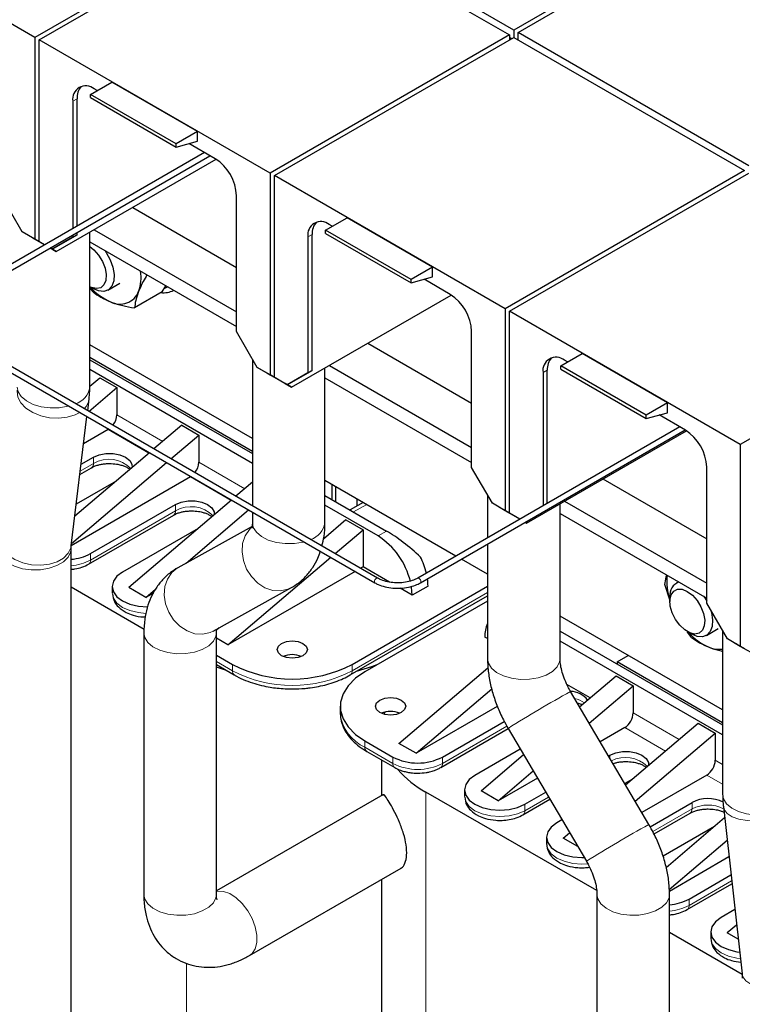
# Model space of a CAD drawing. Header units: millimetres. Extents: x 5 to 418, y 2 to 292.
# Tile 28 of 36: x 337 to 356, y 113 to 140. Entities that reach past the tile are written whole.
import ezdxf

# ---------------------------------------------------------------- set-up
doc = ezdxf.new("R2010")
doc.units = ezdxf.units.MM

msp = doc.modelspace()

# ---------------------------------------------------------------- linework, layer by layer
at = {"color": 7, "linetype": 'Continuous', "lineweight": 25}
for p, q in [((356.5694, 142.9111), (350.2109, 139.2404)), ((350.324, 139.1751), (356.6826, 142.8458)), ((337.5396, 139.0445), (331.4302, 142.5713)), ((343.8752, 142.702), (337.5396, 139.0445)), ((337.6527, 138.9791), (343.9884, 142.6367)), ((343.9884, 142.6367), (350.0978, 139.1098)), ((350.2109, 139.2404), (344.1015, 142.7673)), ((350.2109, 139.2404), (350.2109, 139.0445)), ((337.5396, 139.0445), (337.5396, 133.701)), ((337.6527, 133.6357), (337.6527, 138.9791)), ((343.7621, 135.4523), (337.6527, 138.9791)), ((350.0978, 139.1098), (343.7621, 135.4523)), ((343.8752, 135.387), (350.2109, 139.0445)), ((350.0978, 139.1098), (350.0978, 138.9791)), ((350.1543, 139.0118), (350.0978, 139.0444)), ((350.2109, 139.0445), (356.3203, 135.5176)), ((356.4334, 135.6482), (350.324, 139.1751)), ((350.324, 138.9791), (350.324, 139.1751)), ((339.0103, 137.5357), (339.576, 137.8623)), ((339.1856, 137.6369), (339.1065, 137.6826)), ((341.8388, 136.556), (339.576, 137.8623)), ((338.654, 134.049), (338.654, 137.4213)), ((341.2731, 136.2295), (339.0103, 137.5357)), ((339.0103, 137.4495), (339.0103, 137.5357)), ((339.0103, 137.4495), (341.2731, 136.1432)), ((338.5408, 137.3559), (338.5408, 133.9837)), ((341.8388, 136.556), (341.2731, 136.2295)), ((341.8388, 136.2948), (341.8388, 136.556)), ((341.2731, 136.1432), (341.8388, 136.2948)), ((341.2731, 136.1432), (341.2731, 136.2295)), ((342.3083, 135.8343), (341.6146, 136.2347)), ((342.0274, 135.9964), (335.6565, 132.3186)), ((335.7285, 132.1939), (342.1714, 135.9133)), ((338.1052, 133.3744), (342.3366, 135.8171)), ((327.9137, 135.3575), (346.5369, 124.6065)), ((346.6089, 124.7312), (327.9857, 135.4822)), ((343.7621, 135.4523), (343.7621, 130.1088)), ((343.8752, 130.0435), (343.8752, 135.387)), ((349.9846, 131.8601), (343.8752, 135.387)), ((356.3203, 135.5176), (349.9846, 131.8601)), ((350.0978, 131.7948), (356.4334, 135.4523)), ((337.2001, 133.897), (336.6514, 134.8474)), ((342.874, 131.2552), (342.874, 134.8545)), ((340.1269, 134.5415), (342.874, 132.9556)), ((345.2329, 133.9435), (345.7986, 134.2701)), ((348.0613, 132.9639), (345.7986, 134.2701)), ((345.4082, 134.0447), (345.329, 134.0904)), ((337.5396, 133.701), (337.2001, 133.897)), ((337.4264, 133.7663), (337.2001, 133.897)), ((337.483, 133.7337), (337.4264, 133.7663)), ((337.6527, 133.6357), (337.483, 133.7337)), ((337.9921, 133.4397), (338.654, 133.8219)), ((338.5408, 133.7566), (337.9921, 133.4398)), ((338.654, 133.8219), (338.5408, 133.7566)), ((338.5408, 133.8174), (338.5408, 133.7566)), ((338.654, 133.8219), (338.654, 133.8827)), ((338.9917, 129.7875), (338.9917, 133.8861)), ((339.1085, 133.9536), (342.874, 131.7798)), ((344.7634, 133.7638), (344.7634, 130.1644)), ((344.8765, 130.2298), (344.8765, 133.8291)), ((347.4956, 132.6373), (345.2329, 133.9435)), ((345.2329, 133.8573), (345.2329, 133.9435)), ((345.2329, 133.8573), (347.4956, 132.551)), ((337.7953, 133.5533), (337.5396, 133.701)), ((337.7953, 133.5533), (337.6527, 133.6357)), ((337.7954, 133.5533), (337.6527, 133.6357)), ((337.7954, 133.5533), (337.6527, 133.6357)), ((338.1052, 133.3744), (337.9393, 133.4702)), ((337.9921, 133.4398), (337.9394, 133.4702)), ((337.9394, 133.4702), (338.1052, 133.3744)), ((337.9921, 133.4397), (337.9394, 133.4702)), ((338.9917, 133.629), (342.874, 131.3879)), ((337.9921, 133.4398), (337.9921, 133.4397)), ((348.0613, 132.9639), (347.4956, 132.6373)), ((348.0613, 132.7026), (348.0613, 132.9639)), ((347.4956, 132.551), (348.0613, 132.7026)), ((338.9917, 132.4419), (339.0691, 132.3973)), ((339.0802, 132.3055), (338.9917, 132.4145)), ((339.4692, 132.3576), (339.7837, 132.5392)), ((340.9088, 132.3076), (341.0013, 132.4689)), ((347.4956, 132.551), (347.4956, 132.6373)), ((348.5308, 132.2421), (347.8372, 132.6425)), ((340.9088, 132.3076), (340.1755, 131.8842)), ((344.3278, 129.7822), (348.5591, 132.2249)), ((362.5429, 131.9254), (356.2072, 128.2679)), ((349.9846, 131.8601), (349.9846, 126.5166)), ((350.0978, 126.4513), (350.0978, 131.7948)), ((356.2072, 128.2679), (350.0978, 131.7948)), ((343.4227, 130.3048), (342.874, 131.2552)), ((349.0965, 127.663), (349.0965, 131.2623)), ((343.2942, 128.4266), (338.9917, 130.9104)), ((346.3494, 130.9493), (349.0965, 129.3634)), ((351.4554, 130.3513), (352.0211, 130.6779)), ((354.2838, 129.3717), (352.0211, 130.6779)), ((343.2942, 128.0869), (338.9917, 130.5707)), ((338.9917, 130.5119), (343.2942, 128.0281)), ((343.2942, 130.5272), (343.2942, 126.6448)), ((345.331, 130.3614), (349.0965, 128.1876)), ((353.7182, 129.0451), (351.4554, 130.3513)), ((351.4554, 130.2651), (351.4554, 130.3513)), ((351.6307, 130.4525), (351.5516, 130.4982)), ((343.2942, 127.7669), (338.9917, 130.2507)), ((343.7621, 130.1088), (343.4227, 130.3048)), ((343.649, 130.1741), (343.4227, 130.3048)), ((343.7055, 130.1415), (343.649, 130.1741)), ((343.8752, 130.0435), (343.7055, 130.1415)), ((344.0449, 129.9455), (343.7621, 130.1088)), ((344.2146, 129.8476), (344.8765, 130.2298)), ((344.7634, 130.1644), (344.2146, 129.8476)), ((344.8765, 130.2298), (344.7634, 130.1644)), ((345.2142, 126.1953), (345.2142, 130.2939)), ((350.9859, 130.1716), (350.9859, 126.6465)), ((351.099, 126.7118), (351.099, 130.2369)), ((351.4554, 130.2651), (353.7182, 128.9588)), ((338.9917, 129.8112), (339.2536, 130.0342)), ((339.2536, 130.0342), (339.7061, 129.7729)), ((344.0449, 129.9455), (343.8752, 130.0435)), ((344.2146, 129.8476), (343.8752, 130.0435)), ((344.1581, 129.8802), (343.8752, 130.0435)), ((344.045, 129.9455), (344.0449, 129.9455)), ((344.1581, 129.8802), (344.3278, 129.7822)), ((344.3278, 129.7822), (344.1581, 129.8802)), ((344.2146, 129.8476), (344.1581, 129.8802)), ((344.2146, 129.8476), (344.2146, 129.8476)), ((345.2142, 130.0369), (349.0965, 127.7957)), ((338.9664, 129.1432), (339.7061, 129.7729)), ((339.7061, 129.7729), (339.7061, 129.0544)), ((338.9349, 129.1613), (338.973, 129.4734)), ((354.2838, 129.3717), (353.7182, 129.0451)), ((354.2838, 129.1104), (354.2838, 129.3717)), ((353.7182, 128.9588), (354.2838, 129.1104)), ((353.7182, 128.9588), (353.7182, 129.0451)), ((354.7534, 128.6499), (354.0597, 129.0503)), ((338.4984, 125.5839), (338.916, 129.006)), ((341.4258, 128.7802), (340.6861, 128.1504)), ((341.4258, 128.7802), (341.8784, 128.5189)), ((339.4799, 128.6625), (338.8282, 128.2863)), ((339.495, 128.6718), (339.4799, 128.6625)), ((341.1386, 127.8892), (341.8784, 128.5189)), ((341.8784, 128.5189), (341.8784, 127.8004)), ((354.6048, 128.7356), (347.6683, 124.7312)), ((347.7403, 124.6065), (354.7488, 128.6525)), ((350.5503, 126.19), (354.7817, 128.6327)), ((356.2072, 128.2679), (356.2072, 122.9244)), ((340.5697, 128.0513), (338.5943, 126.3695)), ((338.5063, 125.6481), (341.0223, 127.7901)), ((338.7622, 127.7452), (339.0895, 127.9342)), ((338.7292, 127.4752), (339.0398, 127.6545)), ((349.6452, 126.7126), (349.0965, 127.663)), ((355.319, 124.0708), (355.319, 127.6701)), ((341.6521, 127.4085), (338.499, 125.5882)), ((339.6856, 127.2986), (338.6336, 126.6913)), ((341.6521, 127.4085), (341.6672, 127.4178)), ((343.2942, 127.2675), (342.8583, 126.8964)), ((348.6819, 125.3164), (345.2142, 127.3182)), ((345.4026, 126.811), (345.4026, 127.2095)), ((352.572, 127.3571), (355.319, 125.7712)), ((345.4931, 127.1572), (345.4931, 126.7588)), ((349.5168, 126.935), (349.5168, 125.7984)), ((339.0103, 125.3805), (341.2618, 126.6802)), ((342.7419, 126.7973), (340.0229, 124.4824)), ((345.2142, 126.9197), (346.8451, 125.9783)), ((346.2271, 126.7335), (345.8797, 126.5356)), ((346.0588, 126.8307), (346.0588, 126.6376)), ((349.9846, 126.5166), (349.6452, 126.7126)), ((349.8715, 126.5819), (349.6452, 126.7126)), ((351.4368, 122.6031), (351.4368, 126.7018)), ((351.5536, 126.7692), (355.319, 124.5954)), ((341.5373, 125.1252), (343.1945, 126.5361)), ((343.2942, 126.4785), (343.2942, 126.1953)), ((346.6188, 125.8477), (345.2142, 126.6585)), ((349.9281, 126.5493), (349.8715, 126.5819)), ((350.0978, 126.4513), (349.9281, 126.5493)), ((350.2675, 126.3533), (349.9846, 126.5166)), ((350.2675, 126.3533), (350.0978, 126.4513)), ((350.3728, 126.2925), (350.0978, 126.4513)), ((350.3728, 126.2925), (350.0978, 126.4513)), ((351.4368, 126.4447), (355.319, 124.2035)), ((338.9606, 125.1008), (341.2121, 126.4005)), ((345.7703, 126.2722), (345.1747, 125.7652)), ((345.7703, 126.2722), (346.2228, 126.0109)), ((350.2675, 126.3533), (350.2675, 126.3533)), ((350.5168, 126.2094), (350.5503, 126.19)), ((350.5503, 126.19), (350.5168, 126.2094)), ((341.8579, 126.0446), (339.8589, 124.8907)), ((343.2861, 126.0974), (341.3208, 125.0049)), ((345.4831, 125.3812), (346.2228, 126.0109)), ((346.2228, 126.0109), (346.2228, 125.0311)), ((349.5168, 125.6321), (349.5168, 122.6031)), ((338.4939, 103.1997), (338.4939, 125.5023)), ((342.6477, 122.9672), (345.3667, 125.2821)), ((349.5168, 124.8344), (348.8259, 125.2332)), ((346.0122, 124.9095), (342.6477, 122.9672)), ((346.2228, 125.0311), (346.1562, 124.9926)), ((346.9236, 124.6265), (346.2228, 125.0311)), ((354.5707, 124.6355), (354.5084, 124.5995)), ((340.4269, 123.3739), (338.4939, 124.4898)), ((339.5847, 124.5086), (339.5847, 124.3387)), ((340.4755, 124.2212), (340.0229, 124.4824)), ((340.4755, 124.2212), (340.73, 124.4379)), ((340.6741, 124.3358), (340.4755, 124.2212)), ((342.2537, 123.3268), (344.314, 124.4721)), ((345.9343, 122.448), (349.5168, 124.5161)), ((347.5239, 124.28), (347.2051, 124.464)), ((347.9425, 124.5216), (347.5239, 124.28)), ((354.3427, 124.1599), (354.2135, 124.559)), ((345.8846, 122.1682), (349.5168, 124.265)), ((349.5168, 124.1242), (346.2737, 122.252)), ((354.3427, 124.2332), (354.3427, 124.113)), ((355.8678, 123.1204), (355.319, 124.0708)), ((355.7393, 121.2422), (351.4368, 123.726)), ((342.4177, 123.4179), (342.3453, 123.3563)), ((351.4368, 123.3275), (355.7393, 120.8437)), ((354.8042, 123.3136), (354.9083, 123.2535)), ((355.3083, 123.2138), (355.6229, 123.3954)), ((355.7393, 123.3428), (355.7393, 119.0109)), ((340.4206, 123.2817), (340.4206, 116.3574)), ((342.3406, 116.3574), (342.3406, 123.2817)), ((342.6477, 122.9672), (342.3406, 123.1445)), ((349.5168, 123.1295), (349.4472, 123.1697)), ((355.7393, 120.5825), (351.4368, 123.0663)), ((356.2072, 122.9244), (355.8678, 123.1204)), ((356.094, 122.9897), (355.8678, 123.1204)), ((356.1506, 122.9571), (356.094, 122.9897)), ((356.3203, 122.8591), (356.1506, 122.9571)), ((356.49, 122.7611), (356.2072, 122.9244)), ((342.3406, 122.6938), (342.7665, 122.448)), ((352.9488, 122.5134), (353.2431, 122.6833)), ((355.7393, 120.9025), (352.9488, 122.5134)), ((352.9488, 122.5134), (352.9488, 122.4547)), ((342.3406, 122.4428), (342.8162, 122.1682)), ((342.6106, 122.2869), (342.3406, 122.3713)), ((347.1732, 120.3547), (349.5291, 122.3604)), ((351.9547, 121.3222), (352.9205, 122.1444)), ((352.9205, 122.1444), (353.3731, 121.8832)), ((347.6257, 120.0934), (349.6284, 121.7985)), ((352.2347, 121.5605), (351.6194, 121.9157)), ((353.7883, 118.2085), (351.7161, 121.7275)), ((352.2083, 120.8915), (353.3731, 121.8832)), ((353.3731, 121.8832), (353.3731, 121.1646)), ((345.6177, 121.3376), (345.6177, 121.1678)), ((349.7766, 121.3351), (347.6257, 120.0934)), ((345.6177, 121.1678), (345.6181, 121.1417)), ((346.7836, 121.1284), (346.8038, 121.1862)), ((348.3272, 119.9955), (349.9601, 120.9382)), ((348.2775, 119.7157), (350.0649, 120.7476)), ((350.0616, 120.7532), (352.1338, 117.2342)), ((353.1468, 120.7727), (352.4986, 120.3985)), ((353.1719, 119.2551), (355.0928, 120.8904)), ((355.0928, 120.8904), (355.5453, 120.6292)), ((346.2737, 120.4233), (347.0148, 119.9955)), ((353.4255, 118.8245), (355.5453, 120.6292)), ((355.5453, 120.6292), (355.5453, 119.9106)), ((347.6257, 120.0934), (347.1732, 120.3547)), ((350.3851, 120.2038), (349.1814, 119.5089)), ((346.3235, 120.1435), (347.0645, 119.7157)), ((346.7144, 119.9179), (346.7144, 118.9773)), ((349.3454, 119.1007), (350.4706, 120.0586)), ((352.7196, 120.0232), (352.7565, 120.0445)), ((349.798, 118.8394), (350.7242, 119.628)), ((350.8358, 119.4385), (349.798, 118.8394)), ((353.3526, 119.4089), (353.1502, 119.292)), ((355.319, 119.5187), (353.6008, 118.5268)), ((348.9072, 119.1268), (348.9072, 118.957)), ((346.7435, 118.9941), (342.3406, 116.4523)), ((352.4055, 116.4589), (347.8859, 119.0679)), ((349.798, 118.8394), (349.3454, 119.1007)), ((350.4554, 118.465), (351.1671, 118.8759)), ((350.5051, 118.7447), (351.0568, 119.0632)), ((353.8201, 118.1505), (354.9287, 118.7905)), ((355.758, 118.6828), (356.253, 114.2528)), ((351.4873, 118.3321), (351.3536, 118.2549)), ((353.9232, 117.9589), (354.879, 118.5107)), ((355.7916, 118.382), (354.2449, 117.0652)), ((355.5248, 118.1549), (354.1626, 117.3685)), ((351.0794, 117.8728), (351.0794, 117.703)), ((351.5176, 117.8467), (351.6878, 117.9916)), ((351.9047, 117.6232), (351.5176, 117.8467)), ((354.3284, 116.4898), (355.8576, 117.7916)), ((355.9069, 117.35), (354.3302, 116.4398)), ((343.2182, 114.742), (347.2278, 117.0567)), ((354.8495, 116.2367), (355.9597, 116.8776)), ((346.7144, 116.7603), (346.7144, 98.4541)), ((354.7998, 115.957), (355.986, 116.6418)), ((352.4131, 116.3585), (352.4131, 95.1643)), ((354.3331, 92.9463), (354.3331, 116.3585)), ((356.0625, 115.9573), (355.6981, 115.7469)), ((356.1082, 115.5482), (355.8621, 115.3387)), ((356.2542, 114.237), (354.3331, 115.3461)), ((355.4239, 115.3648), (355.4239, 115.195)), ((356.1502, 115.1724), (355.8621, 115.3387))]:
    msp.add_line(p, q, dxfattribs=at)
at = {"color": 7, "linetype": 'Continuous', "lineweight": 18}
for p, q in [((338.654, 137.4213), (338.5408, 137.3559)), ((344.8765, 133.8291), (344.7634, 133.7638)), ((351.099, 130.2369), (350.9859, 130.1716)), ((339.7061, 129.0544), (340.9229, 128.352)), ((340.5571, 128.0406), (339.4799, 128.6625)), ((339.0895, 127.7644), (338.7399, 127.5625)), ((339.0895, 127.7644), (339.0895, 127.9342)), ((341.8784, 127.8004), (343.0951, 127.098)), ((342.7293, 126.7866), (341.6521, 127.4085)), ((341.2618, 126.5104), (341.2618, 126.6802)), ((346.3204, 126.6797), (345.973, 126.4817)), ((341.2618, 126.5104), (339.0103, 125.2107)), ((346.8451, 125.9783), (346.6188, 125.8477)), ((339.0103, 125.2107), (339.0103, 125.3805)), ((349.5168, 124.3462), (345.9343, 122.2781)), ((342.7665, 122.2781), (342.3406, 122.524)), ((342.7665, 122.448), (342.7665, 122.2781)), ((345.9343, 122.2781), (345.9343, 122.448)), ((353.3731, 121.1646), (354.5898, 120.4622)), ((350.0309, 120.8092), (348.3272, 119.8256)), ((354.2241, 120.1508), (353.1468, 120.7727)), ((346.2737, 120.2534), (346.2737, 120.4233)), ((347.0148, 119.8256), (346.2737, 120.2534)), ((347.0148, 119.9955), (347.0148, 119.8256)), ((348.3272, 119.8256), (348.3272, 119.9955)), ((352.7565, 119.9606), (352.7565, 120.0445)), ((355.5453, 119.9106), (355.7393, 119.7986)), ((355.7393, 119.2761), (355.319, 119.5187)), ((347.8859, 97.7778), (347.8859, 119.0679)), ((351.1314, 118.9365), (350.5051, 118.5749)), ((350.5051, 118.5749), (350.5051, 118.7447)), ((354.9287, 118.6206), (353.8909, 118.0215)), ((354.9287, 118.6206), (354.9287, 118.7905)), ((355.9775, 116.7181), (354.8495, 116.0669)), ((354.8495, 116.0669), (354.8495, 116.2367)), ((341.5503, 101.4353), (341.5503, 114.5306))]:
    msp.add_line(p, q, dxfattribs=at)
at = {"color": 7, "linetype": 'Continuous', "lineweight": 25, "flags": 128}
for points in [[(338.9917, 133.5071), (339.1011, 133.4211), (339.2251, 133.2806), (339.326, 133.1143), (339.3948, 132.937), (339.4254, 132.7644), (339.4151, 132.6119), (339.3648, 132.4931), (339.279, 132.4184), (339.1654, 132.3945), (339.0339, 132.4236), (338.9917, 132.4428)], [(339.3951, 133.3961), (339.4262, 133.3511), (339.5313, 133.1603), (339.6022, 132.9615), (339.6336, 132.7692), (339.623, 132.5978), (339.5715, 132.46), (339.4826, 132.3659), (339.3631, 132.3226), (339.2218, 132.3333), (339.0692, 132.3972)], [(340.9802, 132.4051), (341.0488, 132.4381), (341.0517, 132.4398)], [(339.0895, 127.9342), (339.2414, 127.9979), (339.4199, 128.0314), (339.6077, 128.0314), (339.7862, 127.9979), (339.9381, 127.9342), (340.0484, 127.8466), (340.1064, 127.7435), (340.1119, 127.6615)], [(341.2618, 126.6802), (341.4136, 126.7439), (341.5922, 126.7774), (341.7799, 126.7774), (341.9584, 126.7439), (342.1103, 126.6802), (342.2206, 126.5925), (342.2786, 126.4895), (342.2841, 126.4075)], [(339.8589, 124.8907), (339.7101, 124.7787), (339.6166, 124.6484), (339.5847, 124.5086), (339.6166, 124.3687), (339.7101, 124.2384), (339.8589, 124.1265), (340.0527, 124.0406), (340.2785, 123.9866), (340.519, 123.9682)], [(347.5239, 124.28), (347.5065, 124.4939), (347.5051, 124.503)], [(354.8043, 124.3796), (354.9403, 124.2774), (355.0643, 124.1369), (355.1652, 123.9706), (355.234, 123.7933), (355.2646, 123.6207), (355.2543, 123.4682), (355.204, 123.3493), (355.1182, 123.2746), (355.0045, 123.2507), (354.8731, 123.2798), (354.7355, 123.3592), (354.604, 123.4819), (354.4903, 123.6371), (354.4045, 123.8108), (354.3543, 123.9877), (354.344, 124.1521), (354.3746, 124.2893), (354.4434, 124.3872), (354.5443, 124.4371), (354.6682, 124.4344), (354.8043, 124.3796)], [(355.2343, 124.2524), (355.2654, 124.2073), (355.319, 124.1188)], [(355.4152, 123.9042), (355.4414, 123.8177), (355.4727, 123.6254), (355.4622, 123.454), (355.4106, 123.3162), (355.3218, 123.2221), (355.2023, 123.1788), (355.061, 123.1895), (354.9084, 123.2534)], [(344.0676, 122.6766), (343.9809, 122.7515), (343.9504, 122.8398), (343.9809, 122.9282), (344.0676, 123.0031), (344.1973, 123.0532), (344.3504, 123.0708), (344.5035, 123.0532), (344.6333, 123.0031), (344.72, 122.9282), (344.7504, 122.8398), (344.72, 122.7515), (344.6333, 122.6766), (344.5035, 122.6265), (344.3504, 122.6089), (344.1973, 122.6265), (344.0676, 122.6766)], [(346.2737, 122.252), (346.0228, 122.0794), (345.8275, 121.8841), (345.694, 121.6723), (345.6262, 121.4503), (345.6262, 121.2249), (345.694, 121.003), (345.8275, 120.7911), (346.0228, 120.5959), (346.2737, 120.4233)], [(346.5872, 122.433), (346.448, 122.3821), (346.0392, 122.2575)], [(346.6697, 121.1744), (346.583, 121.2493), (346.5526, 121.3376), (346.583, 121.426), (346.6697, 121.5009), (346.7995, 121.551), (346.9526, 121.5686), (347.1056, 121.551), (347.2354, 121.5009), (347.3221, 121.426), (347.3526, 121.3376), (347.3221, 121.2493), (347.2354, 121.1744), (347.1056, 121.1243), (346.9526, 121.1067), (346.7995, 121.1243), (346.6697, 121.1744)], [(352.7565, 120.0445), (352.9084, 120.1082), (353.0869, 120.1416), (353.2746, 120.1416), (353.4532, 120.1082), (353.605, 120.0445), (353.7154, 119.9568), (353.7734, 119.8537), (353.7788, 119.7718)], [(349.1814, 119.5089), (349.0326, 119.397), (348.9391, 119.2667), (348.9072, 119.1268), (348.9391, 118.987), (349.0326, 118.8566), (349.1814, 118.7447), (349.3752, 118.6589), (349.601, 118.6049), (349.8432, 118.5865), (350.0855, 118.6049), (350.3112, 118.6589), (350.5051, 118.7447)], [(351.3536, 118.2549), (351.2048, 118.143), (351.1113, 118.0127), (351.0794, 117.8728), (351.1113, 117.733), (351.2048, 117.6026), (351.3536, 117.4907), (351.5474, 117.4049), (351.7732, 117.3509), (352.0154, 117.3325), (352.0753, 117.3336)], [(355.6981, 115.7469), (355.5493, 115.635), (355.4558, 115.5047), (355.4239, 115.3648), (355.4558, 115.225), (355.5493, 115.0946), (355.6981, 114.9827), (355.8919, 114.8969), (356.1177, 114.8429), (356.1881, 114.8336)]]:
    msp.add_lwpolyline(points, dxfattribs=at)
at = {"color": 7, "linetype": 'Continuous', "lineweight": 18, "flags": 128}
for points in [[(337.0671, 129.7054), (337.0648, 129.6792), (337.0863, 129.5218), (337.1665, 129.3686), (337.3003, 129.2294), (337.4794, 129.1127), (337.6924, 129.0261), (337.926, 128.9748), (338.1656, 128.9622), (338.396, 128.989), (338.6027, 129.0536), (338.7234, 129.1172)], [(337.0717, 129.7875), (337.0948, 129.6666), (337.1763, 129.5359), (337.3116, 129.421), (337.4921, 129.3292), (337.7065, 129.2661), (337.9414, 129.2358), (338.1819, 129.2402), (338.413, 129.2789), (338.4339, 129.2843)], [(343.2942, 126.1953), (343.3174, 126.0744), (343.3989, 125.9437), (343.5341, 125.8288), (343.7146, 125.737), (343.9291, 125.6739), (344.1639, 125.6436), (344.4044, 125.648), (344.6355, 125.6867), (344.6564, 125.6921)], [(343.2655, 126.0681), (343.2182, 126.0215), (343.1038, 125.8532), (343.0362, 125.6508), (343.0196, 125.4272), (343.055, 125.1962), (343.1402, 124.9724), (343.2698, 124.77), (343.4357, 124.6015), (343.6275, 124.4776), (343.8332, 124.4062), (344.0397, 124.3915), (344.2342, 124.4347), (344.3148, 124.4726)], [(336.5926, 125.8165), (336.5902, 125.7897), (336.6117, 125.6323), (336.6919, 125.4792), (336.8258, 125.3399), (337.0048, 125.2233), (337.2179, 125.1366), (337.4515, 125.0854), (337.691, 125.0728), (337.9214, 125.0996), (338.1281, 125.1641), (338.2983, 125.2623), (338.4212, 125.3881), (338.489, 125.5334), (338.4984, 125.5839)], [(336.5739, 125.5036), (336.597, 125.3814), (336.6785, 125.2507), (336.8138, 125.1358), (336.9943, 125.0439), (337.2087, 124.9808), (337.4436, 124.9505), (337.6841, 124.9549), (337.9152, 124.9937), (338.1223, 125.0644), (338.2924, 125.1626), (338.4149, 125.2822), (338.4821, 125.4156), (338.4939, 125.4995)], [(341.3118, 124.9998), (341.1579, 124.8761), (341.0436, 124.7078), (340.976, 124.5055), (340.9594, 124.2818), (340.9948, 124.0508), (341.0799, 123.8271), (341.2096, 123.6246), (341.3755, 123.4562), (341.5673, 123.3323), (341.7729, 123.2608), (341.9795, 123.2462), (342.1739, 123.2893), (342.2537, 123.3268)], [(346.5339, 124.6842), (346.5243, 124.6585), (346.5222, 124.6345), (346.5277, 124.6157), (346.5369, 124.6065)], [(346.609, 124.7312), (346.6056, 124.7328), (346.5882, 124.7338), (346.5685, 124.7249), (346.5494, 124.7075), (346.5339, 124.6842)], [(347.6683, 124.7312), (347.6715, 124.7328), (347.689, 124.7338), (347.7087, 124.7249), (347.7278, 124.7075), (347.7433, 124.6842)], [(347.7433, 124.6842), (347.7528, 124.6585), (347.755, 124.6345), (347.7494, 124.6157), (347.7402, 124.6065)], [(339.5847, 124.3387), (339.6166, 124.1989), (339.7101, 124.0686), (339.8589, 123.9567), (340.0527, 123.8708), (340.2785, 123.8168), (340.4785, 123.7989)], [(340.4206, 123.2816), (340.4437, 123.1608), (340.5252, 123.0301), (340.6605, 122.9152), (340.841, 122.8233), (341.0554, 122.7602), (341.2902, 122.7299), (341.5307, 122.7343), (341.7618, 122.773), (341.969, 122.8438), (342.1391, 122.942), (342.2616, 123.0616), (342.3287, 123.195), (342.3405, 123.276)], [(349.5168, 122.6031), (349.5399, 122.4822), (349.6214, 122.3515), (349.7567, 122.2366), (349.9372, 122.1448), (350.1516, 122.0817), (350.3864, 122.0514), (350.627, 122.0558), (350.858, 122.0945), (351.0652, 122.1652), (351.2353, 122.2635), (351.3578, 122.383), (351.425, 122.5164), (351.4368, 122.6031)], [(348.9072, 118.957), (348.9391, 118.8171), (349.0326, 118.6868), (349.1814, 118.5749), (349.3752, 118.489), (349.601, 118.435), (349.8432, 118.4166), (350.0855, 118.435), (350.3112, 118.489), (350.5051, 118.5749)], [(355.7393, 119.0109), (355.7624, 118.8901), (355.844, 118.7593), (355.9792, 118.6445), (356.1597, 118.5526), (356.3741, 118.4895), (356.609, 118.4592), (356.8495, 118.4636), (357.0806, 118.5023), (357.2877, 118.573), (357.4579, 118.6713), (357.5804, 118.7909), (357.6475, 118.9243), (357.6593, 119.0109)], [(355.758, 118.6828), (355.7786, 118.6092), (355.8587, 118.5036), (355.9923, 118.4159), (356.1713, 118.3518), (356.3842, 118.3151), (356.6177, 118.3083), (356.8571, 118.3316), (357.0874, 118.3838), (357.2941, 118.4614), (357.4643, 118.5596), (357.5872, 118.6723), (357.6551, 118.7923), (357.6661, 118.896)], [(351.0794, 117.703), (351.1113, 117.5631), (351.2048, 117.4328), (351.3536, 117.3209), (351.5474, 117.235), (351.7732, 117.181), (352.0154, 117.1626), (352.1681, 117.1699)], [(340.4206, 116.3574), (340.4437, 116.2365), (340.5252, 116.1058), (340.6605, 115.9909), (340.841, 115.899), (341.0554, 115.836), (341.2902, 115.8056), (341.5307, 115.81), (341.7618, 115.8488), (341.969, 115.9195), (342.1391, 116.0177), (342.2616, 116.1373), (342.3287, 116.2707), (342.3406, 116.3574)], [(343.2184, 114.7421), (343.2874, 114.7956), (343.3694, 114.9205), (343.4117, 115.0863), (343.4117, 115.2828), (343.3694, 115.4976), (343.2874, 115.7171), (343.1709, 115.9276), (343.0272, 116.1158), (342.8654, 116.2699), (342.6956, 116.3803), (342.5284, 116.44), (342.3745, 116.4452), (342.3406, 116.4382)], [(352.4131, 116.3584), (352.4362, 116.2376), (352.5177, 116.1069), (352.653, 115.992), (352.8335, 115.9001), (353.0479, 115.8371), (353.2827, 115.8068), (353.5233, 115.8111), (353.7544, 115.8499), (353.9615, 115.9206), (354.1316, 116.0188), (354.2541, 116.1384), (354.3213, 116.2718), (354.3331, 116.3589)], [(355.4239, 115.195), (355.4558, 115.0551), (355.5493, 114.9248), (355.6981, 114.8129), (355.8919, 114.727), (356.1177, 114.673), (356.2073, 114.6619)], [(356.253, 114.2528), (356.2736, 114.1792), (356.3536, 114.0736), (356.4873, 113.986), (356.6662, 113.9218), (356.8791, 113.8852), (357.1126, 113.8783), (357.352, 113.9017), (357.5824, 113.9538), (357.7891, 114.0314), (357.9593, 114.1297), (358.0821, 114.2423), (358.1501, 114.3623), (358.1611, 114.466)]]:
    msp.add_lwpolyline(points, dxfattribs=at)
at = {"color": 7, "linetype": 'Continuous', "lineweight": 25}
for centre, radius, start, end in [((338.8857, 137.4119), 0.3494, 50.79671, 189.21404), ((339.0834, 137.4554), 0.4308, 137.23749, 184.54587), ((341.6458, 134.7986), 1.2294, 2.60548, 57.39452), ((345.1082, 133.8197), 0.3494, 50.79671, 189.21404), ((345.306, 133.8632), 0.4308, 137.23749, 184.54587), ((339.2568, 132.6867), 1.0901, 340.49418, 8.8397), ((340.1339, 133.4401), 1.5152, 221.33346, 247.00446), ((339.7893, 132.5152), 0.5311, 242.24139, 338.74417), ((340.9372, 132.9117), 0.6264, 264.34844, 295.87501), ((347.8683, 131.2064), 1.2294, 2.60548, 57.39452), ((351.3308, 130.2275), 0.3494, 50.79671, 189.21404), ((351.5285, 130.271), 0.4308, 137.23749, 184.54587), ((339.2167, 129.077), 0.4899, 322.04221, 357.35382), ((354.0909, 127.6142), 1.2294, 2.60548, 57.39452), ((341.389, 127.823), 0.4899, 322.04221, 357.35382), ((345.5473, 124.1779), 1.984, 13.69548, 57.31108), ((338.3919, 126.531), 1.3062, 274.47988, 298.25999), ((345.9421, 124.3887), 2.0144, 13.66881, 26.56182), ((346.5503, 124.5158), 1.3922, 0.2387, 8.22584), ((355.7746, 124.6343), 1.5119, 173.41974, 198.72176), ((354.7056, 124.2836), 0.3664, 109.64593, 187.90934), ((350.2763, 123.1977), 0.8296, 156.28981, 181.93823), ((355.9731, 124.2963), 1.5152, 221.33346, 247.00446), ((355.6475, 123.526), 0.6789, 246.90356, 277.7721), ((344.3504, 122.0718), 0.634, 67.35051, 112.64949), ((344.3504, 125.4881), 3.428, 242.48054, 297.51946), ((351.7033, 121.153), 0.58, 37.02605, 88.9687), ((346.9526, 120.5696), 0.634, 67.35051, 112.64949), ((352.8818, 121.187), 0.4918, 302.60548, 357.39452), ((347.671, 121.2619), 1.4264, 242.60967, 297.39033), ((355.0541, 119.933), 0.4918, 302.60548, 357.39452), ((349.2869, 121.5854), 2.8811, 221.87553, 240.90407), ((355.3541, 117.9736), 0.921, 64.38393, 117.50867), ((354.2311, 117.3873), 1.3062, 274.47988, 298.25999)]:
    msp.add_arc(centre, radius, start, end, dxfattribs=at)
at = {"color": 7, "linetype": 'Continuous', "lineweight": 18}
for centre, radius, start, end in [((338.4475, 129.8718), 0.5507, 287.56493, 351.19666), ((338.526, 129.5352), 0.4513, 314.67364, 352.16809), ((338.9754, 127.7498), 0.1151, 304.05635, 7.25583), ((339.5015, 127.0658), 0.811, 44.5051, 120.52779), ((341.1476, 126.4958), 0.1151, 304.05635, 7.25583), ((341.6737, 125.8118), 0.811, 44.5051, 120.52779), ((344.67, 126.2796), 0.5507, 287.56493, 351.19666), ((338.3919, 126.3612), 1.3062, 274.47988, 298.25999), ((338.8962, 125.1961), 0.1151, 304.03784, 7.25769), ((342.8806, 122.2636), 0.115, 172.73207, 236.06431), ((344.3504, 125.3183), 3.428, 242.48054, 297.51946), ((345.8203, 122.2636), 0.115, 303.82589, 7.27893), ((364.649, 97.8731), 27.1347, 118.465, 122.51999), ((351.6817, 120.8856), 0.6735, 53.74853, 77.78507), ((346.7442, 121.2868), 1.1354, 187.34313, 245.52002), ((346.3879, 120.2389), 0.1151, 172.74417, 235.94365), ((353.1688, 119.1738), 0.8123, 44.63615, 117.39019), ((347.1287, 119.811), 0.1149, 172.70235, 236.36154), ((347.671, 121.0921), 1.4264, 242.60967, 297.39033), ((348.2132, 119.8111), 0.1149, 303.71903, 7.28961), ((354.8146, 118.6061), 0.1151, 304.05635, 7.25583), ((355.3536, 117.8075), 0.9175, 63.42081, 117.58828), ((350.3909, 118.5604), 0.1151, 304.03784, 7.25769), ((366.7213, 94.3541), 27.1347, 118.465, 122.51999), ((354.2311, 117.2174), 1.3062, 274.47988, 298.25999), ((354.7354, 116.0523), 0.1151, 304.03784, 7.25769)]:
    msp.add_arc(centre, radius, start, end, dxfattribs=at)
at = {"color": 7, "linetype": 'Continuous', "lineweight": 25}
msp.add_ellipse((347.358, 125.2292), major_axis=(1.0212, -0.884), ratio=0.2247579, start_param=1.3828485, end_param=2.2785133, dxfattribs=at)
for points, knots in [([(340.5048, 132.7556), (340.4708, 132.6981), (340.3809, 132.5462), (340.3214, 132.4084), (340.2843, 132.3227)], [0, 0, 0, 0, 0.3780845, 1, 1, 1, 1]), ([(339.0802, 132.3055), (339.1452, 132.2574), (339.2762, 132.1604), (339.4529, 132.0839), (339.542, 132.0453)], [0, 0, 0, 0, 0.495458, 1, 1, 1, 1]), ([(340.2843, 132.3227), (340.2798, 132.3112), (340.2456, 132.224), (340.1985, 132.0697), (340.1832, 131.9464), (340.1755, 131.8842)], [0, 0, 0, 0, 0.07008803, 0.5307834, 1, 1, 1, 1]), ([(339.542, 132.0453), (339.5551, 132.0403), (339.6541, 132.003), (339.8582, 131.9425), (340.0691, 131.9038), (340.1755, 131.8842)], [0, 0, 0, 0, 0.070088, 0.5307834, 1, 1, 1, 1]), ([(338.973, 129.4734), (338.9799, 129.5411), (338.9903, 129.6449), (338.9913, 129.7508), (338.9917, 129.7875)], [0, 0, 0, 0, 0.6532156, 1, 1, 1, 1]), ([(339.0426, 127.6537), (339.0655, 127.6667), (339.113, 127.6936), (339.2041, 127.724), (339.3026, 127.747), (339.4047, 127.7616), (339.4778, 127.7635), (339.5138, 127.7644)], [0, 0, 0, 0, 0.203262, 0.4213451, 0.5976261, 0.8019624, 1, 1, 1, 1]), ([(339.5138, 127.7644), (339.5757, 127.7618), (339.6615, 127.7582), (339.7776, 127.7357), (339.8657, 127.7112), (339.9531, 127.675), (340.0169, 127.6389), (340.0415, 127.6173), (340.0506, 127.6094)], [0, 0, 0, 0, 0.2751189, 0.3812356, 0.5530625, 0.7234279, 0.8983459, 1, 1, 1, 1]), ([(341.2149, 126.3997), (341.2377, 126.4127), (341.2852, 126.4396), (341.3764, 126.47), (341.4748, 126.493), (341.5769, 126.5076), (341.65, 126.5094), (341.686, 126.5104)], [0, 0, 0, 0, 0.20326204, 0.42134509, 0.5976261, 0.80196237, 1, 1, 1, 1]), ([(341.686, 126.5104), (341.748, 126.5078), (341.8338, 126.5042), (341.9498, 126.4817), (342.0379, 126.4572), (342.1253, 126.421), (342.1892, 126.3849), (342.2138, 126.3633), (342.2228, 126.3554)], [0, 0, 0, 0, 0.2751189, 0.3812356, 0.5530625, 0.7234279, 0.8983459, 1, 1, 1, 1]), ([(343.2942, 126.1953), (343.2938, 126.1757), (343.2926, 126.1197), (343.2806, 126.0612), (343.278, 126.0553), (343.2767, 126.0524)], [0, 0, 0, 0, 0.218173, 0.6211043, 1, 1, 1, 1]), ([(345.136, 125.5815), (345.1563, 125.6653), (345.2044, 125.8638), (345.2107, 126.0739), (345.2142, 126.1953)], [0, 0, 0, 0, 0.4218019, 1, 1, 1, 1]), ([(338.4939, 125.5023), (338.4943, 125.5222), (338.495, 125.553), (338.4975, 125.5759), (338.4984, 125.5839)], [0, 0, 0, 0, 0.648816, 1, 1, 1, 1]), ([(344.314, 124.4721), (344.3809, 124.5132), (344.5279, 124.6035), (344.7237, 124.7857), (344.8958, 125.0086), (345.0205, 125.2288), (345.0713, 125.3798), (345.0918, 125.4408)], [0, 0, 0, 0, 0.1848131, 0.4058631, 0.6259622, 0.8488751, 1, 1, 1, 1]), ([(338.4939, 124.9637), (338.528, 124.9667), (338.6295, 124.9757), (338.7944, 125.0189), (338.9037, 125.0727), (338.9606, 125.1008)], [0, 0, 0, 0, 0.1947552, 0.5806936, 1, 1, 1, 1]), ([(341.3208, 125.0049), (341.2539, 124.9638), (341.1068, 124.8735), (340.9114, 124.6912), (340.7381, 124.4687), (340.6013, 124.2179), (340.5015, 123.9412), (340.4337, 123.6288), (340.4252, 123.4028), (340.4206, 123.2817)], [0, 0, 0, 0, 0.11608363, 0.25492823, 0.39317552, 0.53319016, 0.67719938, 0.82696129, 1, 1, 1, 1]), ([(346.5369, 124.6065), (346.5649, 124.5916), (346.6457, 124.5485), (346.803, 124.4965), (347.0069, 124.4624), (347.219, 124.4587), (347.4258, 124.4857), (347.6038, 124.5361), (347.6989, 124.5852), (347.7403, 124.6065)], [0, 0, 0, 0, 0.084111, 0.2429716, 0.4015972, 0.5599643, 0.7184667, 0.8774603, 1, 1, 1, 1]), ([(347.6683, 124.7312), (347.6449, 124.7188), (347.5763, 124.6822), (347.4368, 124.6361), (347.2517, 124.6057), (347.0575, 124.6033), (346.8697, 124.6293), (346.717, 124.6749), (346.6399, 124.7151), (346.6089, 124.7312)], [0, 0, 0, 0, 0.0831455, 0.2437624, 0.4053528, 0.5675017, 0.7297137, 0.8912252, 1, 1, 1, 1]), ([(354.2135, 124.559), (354.2189, 124.6229), (354.2254, 124.7009), (354.2572, 124.796), (354.2629, 124.8131)], [0, 0, 0, 0, 0.81929667, 1, 1, 1, 1]), ([(339.591, 124.314), (339.6013, 124.2444), (339.62, 124.1183), (339.7579, 123.9445), (339.9276, 123.8259), (340.1532, 123.7409), (340.3329, 123.7036), (340.4434, 123.7029), (340.4582, 123.7028)], [0, 0, 0, 0, 0.2003165, 0.3631196, 0.5818282, 0.7484968, 0.9664571, 1, 1, 1, 1]), ([(342.3406, 123.2817), (342.341, 123.302), (342.3419, 123.3452), (342.3463, 123.3677), (342.3487, 123.3795)], [0, 0, 0, 0, 0.47261126, 1, 1, 1, 1]), ([(354.9194, 123.1617), (354.8796, 123.2056), (354.8384, 123.2508), (354.805, 123.3033), (354.8039, 123.305)], [0, 0, 0, 0, 0.968449, 1, 1, 1, 1]), ([(354.9194, 123.1617), (354.9844, 123.1136), (355.1154, 123.0166), (355.292, 122.9401), (355.3812, 122.9015)], [0, 0, 0, 0, 0.495458, 1, 1, 1, 1]), ([(355.3812, 122.9015), (355.3943, 122.8966), (355.4935, 122.8593), (355.6104, 122.8212), (355.7265, 122.7984), (355.7393, 122.7958)], [0, 0, 0, 0, 0.1191423, 0.9022764, 1, 1, 1, 1]), ([(349.5168, 122.6031), (349.5183, 122.5353), (349.5223, 122.3505), (349.5638, 122.0428), (349.6494, 121.6833), (349.7734, 121.3272), (349.9134, 121.0156), (350.0188, 120.8289), (350.0616, 120.7532)], [0, 0, 0, 0, 0.1104332, 0.3010403, 0.4916094, 0.6816535, 0.8709429, 1, 1, 1, 1]), ([(351.7161, 121.7275), (351.6969, 121.7611), (351.6396, 121.8617), (351.5603, 122.035), (351.4906, 122.2371), (351.4495, 122.4207), (351.4375, 122.5389), (351.4369, 122.5917), (351.4368, 122.6031)], [0, 0, 0, 0, 0.10775036, 0.32197007, 0.53421276, 0.74209482, 0.94440542, 1, 1, 1, 1]), ([(342.8166, 122.1685), (342.8189, 122.1671), (342.889, 122.1208), (343.049, 122.0486), (343.2879, 121.956), (343.5285, 121.8896), (343.7482, 121.8456), (343.9578, 121.8171), (344.1537, 121.8008), (344.2884, 121.7988), (344.3504, 121.7979)], [0, 0, 0, 0, 0.0058039, 0.1807185, 0.3501256, 0.5080913, 0.6491126, 0.7606794, 0.8897621, 1, 1, 1, 1]), ([(344.3504, 121.7979), (344.4639, 121.8008), (344.6236, 121.8048), (344.8551, 121.8313), (345.0486, 121.8629), (345.2703, 121.9147), (345.49, 121.9839), (345.6992, 122.0676), (345.8237, 122.1359), (345.8838, 122.1688)], [0, 0, 0, 0, 0.2015988, 0.2834889, 0.418552, 0.5574127, 0.7050461, 0.857654, 1, 1, 1, 1]), ([(351.8918, 121.4289), (351.9106, 121.4241), (351.96, 121.4114), (351.9999, 121.3931), (352.0247, 121.3818)], [0, 0, 0, 0, 0.3790889, 1, 1, 1, 1]), ([(345.6237, 121.1363), (345.6253, 121.0893), (345.6292, 120.9739), (345.6894, 120.7949), (345.7925, 120.6055), (345.9379, 120.4309), (346.1135, 120.2743), (346.2548, 120.1867), (346.3239, 120.1439)], [0, 0, 0, 0, 0.1195788, 0.2933342, 0.4701286, 0.6492337, 0.8284351, 1, 1, 1, 1]), ([(347.0668, 119.7178), (347.0813, 119.7085), (347.1364, 119.6731), (347.2382, 119.635), (347.3658, 119.5988), (347.5061, 119.5733), (347.61, 119.5695), (347.671, 119.5673)], [0, 0, 0, 0, 0.0891683, 0.339869, 0.5268918, 0.722472, 1, 1, 1, 1]), ([(347.671, 119.5673), (347.7468, 119.5706), (347.8521, 119.5752), (347.9993, 119.6046), (348.1154, 119.6391), (348.2146, 119.6783), (348.2633, 119.7096), (348.2756, 119.7174)], [0, 0, 0, 0, 0.3447171, 0.4788814, 0.6998291, 0.924458, 1, 1, 1, 1]), ([(352.8387, 119.8211), (352.8518, 119.8258), (352.8906, 119.8399), (352.9701, 119.8569), (353.0715, 119.8719), (353.1447, 119.8737), (353.1808, 119.8746)], [0, 0, 0, 0, 0.1355194, 0.3988741, 0.704142, 1, 1, 1, 1]), ([(353.1808, 119.8746), (353.2427, 119.872), (353.3285, 119.8684), (353.4445, 119.8459), (353.5327, 119.8214), (353.6201, 119.7853), (353.6839, 119.7492), (353.7085, 119.7275), (353.7175, 119.7196)], [0, 0, 0, 0, 0.2751189, 0.3812356, 0.5530625, 0.7234279, 0.8983459, 1, 1, 1, 1]), ([(347.2259, 117.0607), (347.2294, 117.0611), (347.2741, 117.0655), (347.3375, 117.1807), (347.3855, 117.3869), (347.3713, 117.6634), (347.3012, 117.966), (347.1902, 118.2684), (347.0617, 118.5423), (346.9361, 118.772), (346.8319, 118.9321), (346.7705, 119.0156), (346.7564, 118.9872), (346.7527, 118.9796)], [0, 0, 0, 0, 0.0088266, 0.1113909, 0.2114108, 0.3112152, 0.411064, 0.5108479, 0.611308, 0.7153875, 0.8281977, 0.9542774, 1, 1, 1, 1]), ([(348.9135, 118.9322), (348.9238, 118.8626), (348.9425, 118.7365), (349.0804, 118.5627), (349.2501, 118.4446), (349.4756, 118.3578), (349.6966, 118.319), (349.9124, 118.3158), (350.0974, 118.3358), (350.2893, 118.3823), (350.3985, 118.4367), (350.4554, 118.465)], [0, 0, 0, 0, 0.1283222, 0.2326134, 0.3727176, 0.479485, 0.6191098, 0.7016353, 0.792565, 0.8919847, 1, 1, 1, 1]), ([(355.7393, 119.0109), (355.7406, 118.9432), (355.7426, 118.8345), (355.7538, 118.7243), (355.758, 118.6828)], [0, 0, 0, 0, 0.6234183, 1, 1, 1, 1]), ([(354.8818, 118.5099), (354.9047, 118.5229), (354.9521, 118.5499), (355.0433, 118.5803), (355.1417, 118.6032), (355.2439, 118.6178), (355.317, 118.6197), (355.353, 118.6206)], [0, 0, 0, 0, 0.203262, 0.4213451, 0.5976261, 0.8019624, 1, 1, 1, 1]), ([(355.353, 118.6206), (355.415, 118.618), (355.5008, 118.6144), (355.6166, 118.5918), (355.6999, 118.5694), (355.7512, 118.5469), (355.7743, 118.5368)], [0, 0, 0, 0, 0.39651913, 0.54946137, 0.79710947, 1, 1, 1, 1]), ([(354.3331, 116.3585), (354.3316, 116.4263), (354.3276, 116.6111), (354.2861, 116.9188), (354.2004, 117.2783), (354.0764, 117.6344), (353.9365, 117.946), (353.831, 118.1328), (353.7883, 118.2085)], [0, 0, 0, 0, 0.1104332, 0.3010403, 0.4916094, 0.6816535, 0.8709429, 1, 1, 1, 1]), ([(351.0794, 117.703), (351.0906, 117.6248), (351.11, 117.4901), (351.2523, 117.3086), (351.4224, 117.1907), (351.6479, 117.1036), (351.8686, 117.0658), (352.0689, 117.0606), (352.1695, 117.0738), (352.2148, 117.0797)], [0, 0, 0, 0, 0.1834391, 0.3163474, 0.4948957, 0.6309597, 0.8088971, 0.9140673, 1, 1, 1, 1]), ([(352.1338, 117.2342), (352.153, 117.2005), (352.2102, 117.0999), (352.2896, 116.9266), (352.3593, 116.7245), (352.4004, 116.5409), (352.4123, 116.4228), (352.413, 116.3699), (352.4131, 116.3585)], [0, 0, 0, 0, 0.1077504, 0.3219701, 0.5342128, 0.7420948, 0.9444054, 1, 1, 1, 1]), ([(340.4206, 116.3574), (340.4221, 116.2891), (340.4263, 116.1002), (340.4704, 115.8159), (340.5618, 115.5152), (340.6868, 115.254), (340.8459, 115.0232), (341.0418, 114.8199), (341.2723, 114.652), (341.5317, 114.5273), (341.8045, 114.4511), (342.0854, 114.4215), (342.3718, 114.4368), (342.6621, 114.4971), (342.9471, 114.5968), (343.1293, 114.6944), (343.2182, 114.742)], [0, 0, 0, 0, 0.0493093, 0.1363274, 0.2113355, 0.2833872, 0.3530863, 0.4212409, 0.4944569, 0.5657364, 0.6359181, 0.7060188, 0.7772369, 0.8506722, 0.9271395, 1, 1, 1, 1]), ([(342.3582, 116.2134), (342.3583, 116.2132), (342.3621, 116.2069), (342.3502, 116.2326), (342.3419, 116.2904), (342.3409, 116.3419), (342.3406, 116.3574)], [0, 0, 0, 0, 0.0188309, 0.4397768, 0.8316091, 1, 1, 1, 1]), ([(354.3331, 115.8199), (354.3671, 115.8229), (354.4687, 115.8319), (354.6336, 115.8751), (354.7429, 115.929), (354.7998, 115.957)], [0, 0, 0, 0, 0.1947552, 0.5806936, 1, 1, 1, 1]), ([(355.4239, 115.195), (355.4351, 115.1168), (355.4544, 114.9821), (355.5967, 114.8004), (355.7671, 114.6834), (355.9812, 114.5975), (356.1357, 114.5769), (356.218, 114.5659)], [0, 0, 0, 0, 0.2333227, 0.4023735, 0.6294753, 0.8025399, 1, 1, 1, 1]), ([(356.253, 114.2528), (356.2554, 114.2271), (356.2593, 114.1857), (356.2596, 114.151), (356.2598, 114.1379)], [0, 0, 0, 0, 0.6208275, 1, 1, 1, 1])]:
    msp.add_open_spline(points, degree=3, knots=knots, dxfattribs=at)

doc.saveas('drawing.dxf')
